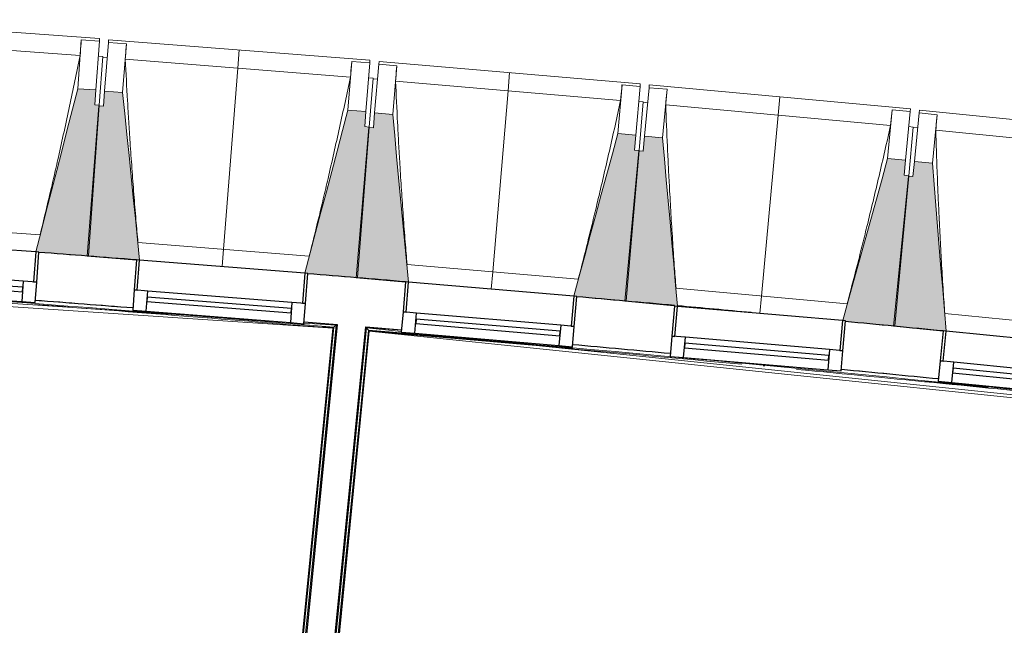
# Model space of a CAD drawing. Header units: millimetres. Extents: x -2845 to 74565, y -36590 to 13748.
# Tile 62 of 90: x 42184 to 45451, y -15731 to -13721. Entities that reach past the tile are written whole.
import ezdxf

# ---------------------------------------------------------------- set-up
doc = ezdxf.new("R2010")
doc.units = ezdxf.units.MM
for name, color, linetype, lineweight in [('A-FLOR', 7, 'Continuous', 25), ('A-FLOR-HRAL', 7, 'Continuous', 18), ('A-GENM', 7, 'Continuous', 18), ('A-GLAZ', 7, 'Continuous', 25), ('A-WALL', 7, 'Continuous', 25), ('I-WALL', 7, 'Continuous', 25), ('MUR', 7, 'Continuous', 25), ('S-BEAM', 7, 'Continuous', 18)]:
    doc.layers.add(name, color=color, linetype=linetype, lineweight=lineweight)

# ---------------------------------------------------------------- blocks, each defined once
blk = doc.blocks.new('20_MUR PREFA_01 - Type 1-3119337-2021_015_1111_DCE_1_50_N0 FINI_CFO_PCN')
at = {"layer": 'A-GENM'}
for p, q in [((0, 722.1), (0, 661.4)), ((0, 661.4), (0, 58.5)), ((0, 0.7), (0, 58.5))]:
    blk.add_line(p, q, dxfattribs=at)
blk = doc.blocks.new('B02_DC_STR_rvt-1-2021_015_1111_DCE_1_50_N0 FINI_CFO_PCN')
at = {"layer": 'S-BEAM', "lineweight": 5, "true_color": 0x787878}
for points in [[(-10757.6, -14504.4), (-10721.5, -14004.8), (-10736.5, -14003.7), (-10732.9, -13953.9), (-10792.8, -13949.6), (-10931.9, -14491.2), (-10922.1, -14491.9), (-10922.1, -14492.6), (-10862.4, -14496.9)], [(-10587.6, -14518.7), (-10644, -13962.3), (-10703.8, -13957.6), (-10707.8, -14007.4), (-10722.7, -14006.3), (-10762, -14505.6), (-10597.5, -14518.6), (-10597.4, -14517.9), (-10594.6, -14518.1)], [(-9864.8, -14576.2), (-9825.5, -14076.8), (-9840.4, -14075.6), (-9836.5, -14025.8), (-9896.3, -14021.1), (-10039, -14561.8), (-10029.2, -14562.6), (-10029.2, -14563.3), (-9884.5, -14574.6)], [(-9694.9, -14591.5), (-9747.7, -14034.8), (-9807.5, -14029.7), (-9811.7, -14079.5), (-9826.7, -14078.3), (-9869.2, -14577.4), (-9704.8, -14591.4), (-9704.7, -14590.7), (-9701.4, -14591)], [(-8972.4, -14653.8), (-8929.9, -14154.7), (-8944.9, -14153.4), (-8940.6, -14103.6), (-9000.4, -14098.5), (-9146.6, -14638.2), (-9136.8, -14639.1), (-9136.8, -14639.8), (-9073.6, -14645.1)], [(-8802.6, -14670.9), (-8851.8, -14113.2), (-8911.6, -14107.7), (-8916.2, -14157.5), (-8931.1, -14156.1), (-8976.9, -14654.9), (-8808.8, -14670.3)], [(-8080.6, -14737.1), (-8034.9, -14238.3), (-8049.8, -14237), (-8045.2, -14187.2), (-8105, -14181.7), (-8254.2, -14718.7), (-8244.7, -14719.5), (-8244.7, -14722.1), (-8121.1, -14733.4)], [(-7911, -14754.7), (-7956.5, -14197.3), (-8016.2, -14191.5), (-8021.1, -14241.2), (-8036.1, -14239.8), (-8085.1, -14738.3), (-7920.9, -14754.4), (-7920.8, -14753.7)]]:
    blk.add_hatch(color=8, dxfattribs=at).paths.add_polyline_path(points)
at = {"layer": 'S-BEAM'}
for p, q in [((-10720.6, -13783.2), (-11588.3, -13720.6)), ((-10785, -13839.3), (-11532.6, -13785.4)), ((-10781.1, -13787.9), (-10792.8, -13949.6)), ((-10781.1, -13787.9), (-10721.2, -13792.2)), ((-10781.1, -13788.1), (-10781.1, -13787.9)), ((-10720.6, -13783.2), (-10721.2, -13792.2)), ((-10691.1, -13796), (-10690.4, -13787)), ((-9823.1, -13855.2), (-10690.4, -13787)), ((-10721.2, -13792.2), (-10732.9, -13953.9)), ((-10703.8, -13957.6), (-10691.1, -13796)), ((-10691.1, -13796), (-10631.3, -13800.7)), ((-10644, -13962.3), (-10631.3, -13800.7)), ((-10631.3, -13800.7), (-10631.3, -13801)), ((-10709.9, -13843.1), (-10724.8, -13842.1)), ((-10709.9, -13843.1), (-10721.5, -14004.8)), ((-10695, -13845.8), (-10710, -13844.7)), ((-9887.9, -13910.9), (-10635.1, -13852.1)), ((-9823.1, -13855.2), (-9823.8, -13864.2)), ((-9883.6, -13859.5), (-9896.3, -14021.1)), ((-9883.7, -13859.8), (-9883.6, -13859.5)), ((-9883.6, -13859.5), (-9823.8, -13864.2)), ((-9823.8, -13864.2), (-9836.5, -14025.8)), ((-9807.5, -14029.7), (-9793.7, -13868.2)), ((-9793.7, -13868.2), (-9792.9, -13859.2)), ((-9793.7, -13868.2), (-9733.9, -13873.3)), ((-8926.1, -13933), (-9792.9, -13859.2)), ((-9747.7, -14034.8), (-9733.9, -13873.3)), ((-9733.9, -13873.3), (-9733.9, -13873.6)), ((-9812.8, -13915.2), (-9827.7, -13914.1)), ((-9812.8, -13915.2), (-9825.5, -14076.8)), ((-9798, -13918), (-9812.9, -13916.7)), ((-10732.9, -13953.9), (-10792.8, -13949.6)), ((-8991.2, -13988.3), (-9738.1, -13924.7)), ((-8986.6, -13937), (-9000.4, -14098.5)), ((-8986.7, -13937.2), (-8986.6, -13937)), ((-8986.6, -13937), (-8926.8, -13942.1)), ((-8926.8, -13942.1), (-8940.6, -14103.6)), ((-8926.1, -13933), (-8926.8, -13942.1)), ((-8911.6, -14107.7), (-8896.8, -13946.3)), ((-8896.8, -13946.3), (-8896, -13937.2)), ((-8896.8, -13946.3), (-8837, -13951.7)), ((-8029.6, -14016.7), (-8896, -13937.2)), ((-8851.8, -14113.2), (-8837, -13951.7)), ((-8837, -13951.7), (-8837, -13952)), ((-10736.5, -14003.7), (-10732.9, -13953.9)), ((-10703.8, -13957.6), (-10707.8, -14007.4)), ((-10644, -13962.3), (-10703.8, -13957.6)), ((-10722.7, -14006.3), (-10762, -14505.6)), ((-10757.6, -14504.4), (-10721.5, -14004.8)), ((-10721.5, -14004.8), (-10736.5, -14003.7)), ((-10707.8, -14007.4), (-10722.7, -14006.3)), ((-8916.1, -13993.2), (-8931.1, -13991.9)), ((-8916.1, -13993.2), (-8929.9, -14154.7)), ((-8901.3, -13996), (-8916.3, -13994.7)), ((-8095.1, -14071.6), (-8841.5, -14003.1)), ((-8029.6, -14016.7), (-8030.4, -14025.8)), ((-9836.5, -14025.8), (-9896.3, -14021.1)), ((-9840.4, -14075.6), (-9836.5, -14025.8)), ((-9807.5, -14029.7), (-9811.7, -14079.5)), ((-9747.7, -14034.8), (-9807.5, -14029.7)), ((-8090.2, -14020.3), (-8105, -14181.7)), ((-8090.2, -14020.3), (-8030.4, -14025.8)), ((-8090.2, -14020.5), (-8090.2, -14020.3)), ((-8030.4, -14025.8), (-8045.2, -14187.2)), ((-8016.2, -14191.5), (-8000.4, -14030.1)), ((-8000.4, -14030.1), (-7999.5, -14021.1)), ((-8000.4, -14030.1), (-7940.7, -14036)), ((-7133.7, -14106.3), (-7999.5, -14021.1)), ((-7956.5, -14197.3), (-7940.7, -14036)), ((-7940.7, -14036), (-7940.7, -14036.3)), ((-9826.7, -14078.3), (-9869.2, -14577.4)), ((-9864.8, -14576.2), (-9825.5, -14076.8)), ((-9825.5, -14076.8), (-9840.4, -14075.6)), ((-9811.7, -14079.5), (-9826.7, -14078.3)), ((-8020.1, -14076.9), (-8035, -14075.5)), ((-8020.1, -14076.9), (-8034.9, -14238.3)), ((-8005.3, -14079.9), (-8020.2, -14078.4)), ((-8940.6, -14103.6), (-9000.4, -14098.5)), ((-8944.9, -14153.4), (-8940.6, -14103.6)), ((-8911.6, -14107.7), (-8916.2, -14157.5)), ((-8851.8, -14113.2), (-8911.6, -14107.7)), ((-7199.5, -14160.7), (-7945.5, -14087.4)), ((-8931.1, -14156.1), (-8976.9, -14654.9)), ((-8972.4, -14653.8), (-8929.9, -14154.7)), ((-8929.9, -14154.7), (-8944.9, -14153.4)), ((-8916.2, -14157.5), (-8931.1, -14156.1)), ((-8045.2, -14187.2), (-8105, -14181.7)), ((-8049.8, -14237), (-8045.2, -14187.2)), ((-8016.2, -14191.5), (-8021.1, -14241.2)), ((-7956.5, -14197.3), (-8016.2, -14191.5)), ((-8036.1, -14239.8), (-8085.1, -14738.3)), ((-8080.6, -14737.1), (-8034.9, -14238.3)), ((-8034.9, -14238.3), (-8049.8, -14237)), ((-8021.1, -14241.2), (-8036.1, -14239.8)), ((-11486.7, -14393.2), (-10917.7, -14434.2)), ((-10593.1, -14460.2), (-10024.4, -14505)), ((-10922.2, -14492.6), (-10757.6, -14504.4)), ((-10762, -14505.6), (-10597.5, -14518.6)), ((-9700.1, -14533.1), (-9131.6, -14581.5)), ((-10029.3, -14563.2), (-9864.8, -14576.2)), ((-9869.2, -14577.4), (-9704.8, -14591.4)), ((-8807.5, -14611.7), (-8239.4, -14663.8)), ((-9136.9, -14639.7), (-8972.4, -14653.8)), ((-8976.9, -14654.9), (-8802.6, -14670.9)), ((-8528.7, -14695.3), (-8802.7, -14670.2)), ((-7915.4, -14696.2), (-7347.6, -14752)), ((-8244.9, -14722.1), (-8080.6, -14737.1)), ((-8085.1, -14738.3), (-7920.9, -14754.4))]:
    blk.add_line(p, q, dxfattribs=at)
at = {"layer": 'S-BEAM', "flags": 128}
for points in [[(-10785, -13839.3), (-10784.3, -13829.1), (-10783.5, -13818.8), (-10782.7, -13808.6), (-10781.9, -13798.4), (-10781.1, -13788.1)], [(-10631.3, -13801), (-10632.1, -13811.2), (-10632.8, -13821.4), (-10633.6, -13831.7), (-10634.4, -13841.9), (-10635.1, -13852.1)], [(-9887.9, -13910.9), (-9887.1, -13900.7), (-9886.2, -13890.4), (-9885.4, -13880.2), (-9884.5, -13870), (-9883.7, -13859.8)], [(-9733.9, -13873.6), (-9734.7, -13883.8), (-9735.6, -13894), (-9736.4, -13904.2), (-9737.2, -13914.5), (-9738.1, -13924.7)], [(-10792.8, -13949.6), (-10810.2, -14017.3), (-10827.6, -14085.1), (-10845, -14152.9), (-10862.4, -14220.7), (-10879.8, -14288.5), (-10897.3, -14356.3), (-10914.7, -14424.1), (-10931.9, -14491.2)], [(-8991.2, -13988.3), (-8990.3, -13978.1), (-8989.4, -13967.9), (-8988.5, -13957.7), (-8987.6, -13947.4), (-8986.7, -13937.2)], [(-8837, -13952), (-8837.9, -13962.2), (-8838.8, -13972.4), (-8839.7, -13982.7), (-8840.6, -13992.9), (-8841.5, -14003.1)], [(-10587.6, -14518.7), (-10594.6, -14449.7), (-10601.6, -14380.1), (-10608.7, -14310.5), (-10615.8, -14240.8), (-10622.8, -14171.2), (-10629.9, -14101.6), (-10637, -14031.9), (-10644, -13962.3)], [(-9896.3, -14021.1), (-9914.2, -14088.8), (-9932.1, -14156.4), (-9949.9, -14224.1), (-9967.8, -14291.8), (-9985.6, -14359.5), (-10003.5, -14427.1), (-10021.4, -14494.8), (-10039, -14561.8)], [(-9694.9, -14591.5), (-9701.4, -14522.5), (-9708, -14452.9), (-9714.6, -14383.2), (-9721.3, -14313.5), (-9727.9, -14243.8), (-9734.5, -14174.2), (-9741.1, -14104.5), (-9747.7, -14034.8)], [(-8095.1, -14071.6), (-8094.1, -14061.4), (-8093.2, -14051.2), (-8092.2, -14041), (-8091.2, -14030.7), (-8090.2, -14020.5)], [(-7940.7, -14036.3), (-7941.6, -14046.5), (-7942.6, -14056.7), (-7943.5, -14066.9), (-7944.5, -14077.1), (-7945.5, -14087.4)], [(-9000.4, -14098.5), (-9018.7, -14166), (-9037, -14233.6), (-9055.3, -14301.1), (-9073.6, -14368.7), (-9091.9, -14436.2), (-9110.2, -14503.8), (-9128.5, -14571.4), (-9146.6, -14638.2)], [(-8802.6, -14670.9), (-8808.8, -14601.2), (-8814.9, -14531.5), (-8821.1, -14461.7), (-8827.2, -14392), (-8833.4, -14322.3), (-8839.5, -14252.6), (-8845.7, -14182.9), (-8851.8, -14113.2)], [(-8105, -14181.7), (-8123.7, -14249.1), (-8142.5, -14316.6), (-8161.2, -14384), (-8179.9, -14451.4), (-8198.7, -14518.9), (-8217.4, -14586.3), (-8236.2, -14653.7), (-8254.2, -14718.7)], [(-7911, -14754.7), (-7916.6, -14685.6), (-7922.3, -14615.9), (-7928, -14546.1), (-7933.7, -14476.4), (-7939.4, -14406.6), (-7945.1, -14336.8), (-7950.8, -14267.1), (-7956.5, -14197.3)]]:
    blk.add_lwpolyline(points, dxfattribs=at)
at = {"layer": 'S-BEAM'}
for points, knots in [([(-10917.8, -14434.3), (-10907.7, -14393.2), (-10892.5, -14329.8), (-10872.4, -14243.7), (-10855.8, -14170.9), (-10838.4, -14092.3), (-10814.1, -13979.9), (-10796.5, -13895.6), (-10785, -13839.3)], [0.0183438, 0.0183438, 0.0183438, 0.0183438, 0.2222222, 0.3333333, 0.4444444, 0.5833333, 0.7222222, 1, 1, 1, 1]), ([(-10635.1, -13852.1), (-10632.8, -13898), (-10629.1, -13966.9), (-10623.6, -14058.6), (-10618.8, -14133.2), (-10613.2, -14213.5), (-10606.7, -14299.5), (-10600, -14381.8), (-10595.3, -14435.4), (-10593, -14460.2)], [0, 0, 0, 0, 0.2222222, 0.3333333, 0.4444444, 0.5833333, 0.7222222, 0.8611111, 0.9816328, 0.9816328, 0.9816328, 0.9816328]), ([(-10024.5, -14505), (-10014.2, -14464), (-9998.5, -14400.7), (-9977.9, -14314.7), (-9960.8, -14242), (-9942.9, -14163.5), (-9917.8, -14051.3), (-9899.7, -13967.1), (-9887.9, -13910.9)], [0.0183438, 0.0183438, 0.0183438, 0.0183438, 0.2222222, 0.3333333, 0.4444444, 0.5833333, 0.7222222, 1, 1, 1, 1]), ([(-9738.1, -13924.7), (-9736.1, -13970.6), (-9732.8, -14039.5), (-9727.9, -14131.2), (-9723.6, -14205.9), (-9718.5, -14286.2), (-9712.6, -14372.3), (-9706.4, -14454.6), (-9702, -14508.2), (-9699.9, -14533.1)], [0, 0, 0, 0, 0.2222222, 0.3333333, 0.4444444, 0.5833333, 0.7222222, 0.8611111, 0.9816328, 0.9816328, 0.9816328, 0.9816328]), ([(-9131.7, -14581.5), (-9121.1, -14540.6), (-9105, -14477.4), (-9083.9, -14391.6), (-9066.4, -14319), (-9047.9, -14240.6), (-9022.1, -14128.6), (-9003.4, -14044.5), (-8991.2, -13988.3)], [0.0183438, 0.0183438, 0.0183438, 0.0183438, 0.2222222, 0.3333333, 0.4444444, 0.5833333, 0.7222222, 1, 1, 1, 1]), ([(-8841.5, -14003.1), (-8839.8, -14049.1), (-8837, -14117.9), (-8832.7, -14209.7), (-8828.8, -14284.4), (-8824.3, -14364.7), (-8818.9, -14450.8), (-8813.3, -14533.2), (-8809.3, -14586.8), (-8807.3, -14611.7)], [0, 0, 0, 0, 0.2222222, 0.3333333, 0.4444444, 0.5833333, 0.7222222, 0.8611111, 0.9816328, 0.9816328, 0.9816328, 0.9816328]), ([(-8239.5, -14663.9), (-8228.6, -14623), (-8212.1, -14559.9), (-8190.4, -14474.3), (-8172.4, -14401.7), (-8153.4, -14323.5), (-8126.9, -14211.6), (-8107.7, -14127.7), (-8095.1, -14071.6)], [0.0183438, 0.0183438, 0.0183438, 0.0183438, 0.2222222, 0.3333333, 0.4444444, 0.5833333, 0.7222222, 1, 1, 1, 1]), ([(-7945.5, -14087.4), (-7944.1, -14133.3), (-7941.7, -14202.2), (-7938, -14294), (-7934.6, -14368.7), (-7930.6, -14449.1), (-7925.8, -14535.2), (-7920.7, -14617.6), (-7917.1, -14671.3), (-7915.3, -14696.2)], [0, 0, 0, 0, 0.2222222, 0.3333333, 0.4444444, 0.5833333, 0.7222222, 0.8611111, 0.9816328, 0.9816328, 0.9816328, 0.9816328])]:
    blk.add_open_spline(points, degree=3, knots=knots, dxfattribs=at)
at = {"layer": 'S-BEAM', "color": 5, "lineweight": 25, "true_color": 0x0000ff}
for p, rotation in [((-10313.4, -14540.9), 355.5030743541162), ((-9420.8, -14615.6), 355.1300079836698), ((-8528.8, -14696), 354.7569416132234)]:
    blk.add_blockref('20_MUR PREFA_01 - Type 1-3119337-2021_015_1111_DCE_1_50_N0 FINI_CFO_PCN', p, dxfattribs=dict(at, rotation=rotation))
blk = doc.blocks.new('XXX_VIDE FENETRE - 550-377501-2021_015_1111_DCE_1_50_N0 FINI_CFO_PCN')
at = {"layer": 'A-GLAZ'}
for p, q in [((-285, 0), (-285, -100)), ((-275, 0), (-285, 0)), ((275, 0), (-275, 0)), ((-275, -100), (-275, 0)), ((285, 0), (275, 0)), ((275, 0), (275, -100)), ((285, -100), (285, 0)), ((-285, -100), (-275, -100)), ((-240, -100), (-285, -100)), ((-285, -100), (-285, -167.5)), ((-240, -167.5), (-240, -100)), ((240, -100), (-240, -100)), ((240, -100), (240, -167.5)), ((285, -100), (240, -100)), ((275, -100), (285, -100)), ((285, -167.5), (285, -100)), ((-285, -167.5), (-240, -167.5)), ((-240, -167.5), (240, -167.5)), ((240, -167.5), (285, -167.5))]:
    blk.add_line(p, q, dxfattribs=at)
at = {"layer": 'A-GLAZ', "color": 173, "true_color": 0x5c63b1}
for p, q in [((240, -120), (-240, -120)), ((-240, -120), (-240, -135)), ((240, -135), (240, -120)), ((-240, -135), (240, -135))]:
    blk.add_line(p, q, dxfattribs=at)
blk = doc.blocks.new('Garde-corps - Garde-corps-505703-2021_015_1111_DCE_1_50_N0 FINI_CFO_PCN')
at = {"layer": 'A-FLOR-HRAL'}
for p, q in [((-14288.8, -14452.6), (-9946.8, -14744.5)), ((-14003.6, -14461.4), (-10204.3, -14716.8)), ((-10933.7, -14652.5), (-10909.1, -14654.3)), ((-9935.3, -14734.9), (-10334, -18754.4)), ((-10042.2, -14727.7), (-9935.3, -14734.9)), ((-10041.8, -14723.1), (-9932, -14732.2)), ((-9946.8, -14744.5), (-10346.7, -18775.8)), ((-9945, -14743), (-10345, -18775.9)), ((-9943.1, -14741.4), (-10341.1, -18754.3)), ((-9982.4, -14739.9), (-9945, -14743)), ((-9946.8, -14744.5), (-9946.8, -14744.5))]:
    blk.add_line(p, q, dxfattribs=at)
at = {"layer": 'A-FLOR-HRAL', "flags": 128}
for points in [[(-9943.1, -14741.4), (-9939.2, -14738.1), (-9935.3, -14734.9)], [(-9935.3, -14734.9), (-9935.2, -14734.8), (-9934.8, -14734.5), (-9934.4, -14734.1), (-9933.8, -14733.7), (-9933.2, -14733.2), (-9932.6, -14732.7), (-9932, -14732.2)], [(-9946.8, -14744.5), (-9946.8, -14744.5), (-9946.7, -14744.4), (-9946.5, -14744.3), (-9946.3, -14744.1), (-9946.1, -14743.9), (-9945.9, -14743.7), (-9945.6, -14743.5), (-9945.4, -14743.3), (-9945.2, -14743.2), (-9945, -14743)]]:
    blk.add_lwpolyline(points, dxfattribs=at)
at = {"layer": 'A-FLOR-HRAL'}
for radius, start, end in [(137273, 85.24477, 87.064083), (137269.6, 85.246202, 85.659974), (137283.1, 85.524362, 85.642176)]:
    blk.add_arc((-21322.9, -151541.9), radius, start, end, dxfattribs=at)
blk = doc.blocks.new('Garde-corps - Garde-corps-505843-2021_015_1111_DCE_1_50_N0 FINI_CFO_PCN')
at = {"layer": 'A-FLOR-HRAL'}
for p, q in [((-10226.9, -18787.6), (-9826.7, -14752.9)), ((-10225.2, -18787.8), (-9825.2, -14754.7)), ((-9956.4, -15971.3), (-9834.6, -14743.3)), ((-9953.9, -16018.3), (-9828.2, -14751)), ((-9837.3, -14740.1), (-9718.3, -14750.1)), ((-9834.6, -14743.3), (-9718.7, -14755.3)), ((-9825.2, -14754.7), (-4600.3, -15294.7)), ((-9591.9, -14768.4), (-4588.7, -15285.5)), ((-8517.7, -14869.2), (-8512.9, -14869.6)), ((-8258.5, -14881.8), (-8097.5, -14897.3)), ((-8084.4, -14898.6), (-7936.5, -14913)), ((-7981.2, -14920.5), (-7771.3, -14941.2))]:
    blk.add_line(p, q, dxfattribs=at)
at = {"layer": 'A-FLOR-HRAL', "flags": 128}
blk.add_lwpolyline([(-9828.2, -14751), (-9831.4, -14747.2), (-9834.6, -14743.3)], dxfattribs=at)
at = {"layer": 'A-FLOR-HRAL'}
for radius, start, end in [(137273, 83.001273, 85.19666), (137271.2, 84.911937, 85.195943), (137269.6, 84.677453, 85.195271), (137283.1, 84.777165, 84.913087), (137269.6, 84.193646, 84.601317)]:
    blk.add_arc((-21322.9, -151541.9), radius, start, end, dxfattribs=at)
for points, knots in [([(-9834.6, -14743.3), (-9834.6, -14743.3), (-9834.6, -14743.3), (-9834.7, -14743.2), (-9834.7, -14743.2), (-9834.8, -14743.1), (-9834.9, -14743), (-9835, -14742.9), (-9835.1, -14742.8), (-9835.2, -14742.7), (-9835.2, -14742.6), (-9835.3, -14742.4), (-9835.5, -14742.3), (-9835.6, -14742.2), (-9835.7, -14742), (-9835.8, -14741.9), (-9835.9, -14741.8), (-9836.1, -14741.6), (-9836.4, -14741.2), (-9836.8, -14740.7), (-9837.1, -14740.3), (-9837.3, -14740.1)], [0, 0, 0, 0, 0.071429, 0.107143, 0.142857, 0.214286, 0.25, 0.285714, 0.321429, 0.357143, 0.392857, 0.428571, 0.464286, 0.5, 0.535714, 0.571429, 0.607143, 0.642857, 0.714286, 0.857143, 1, 1, 1, 1]), ([(-9825.2, -14754.7), (-9825.2, -14754.7), (-9825.2, -14754.6), (-9825.3, -14754.6), (-9825.3, -14754.4), (-9825.5, -14754.3), (-9825.6, -14754.2), (-9825.7, -14754), (-9825.9, -14753.8), (-9826.1, -14753.5), (-9826.3, -14753.4), (-9826.4, -14753.1), (-9826.6, -14753), (-9826.7, -14752.9)], [0.075, 0.075, 0.075, 0.075, 0.15, 0.2125, 0.275, 0.35, 0.425, 0.5, 0.6, 0.7, 0.775, 0.85, 1, 1, 1, 1])]:
    blk.add_open_spline(points, degree=3, knots=knots, dxfattribs=at)
blk = doc.blocks.new('B02_ARC_rvt-1-2021_015_1111_DCE_1_50_N0 FINI_CFO_PCN')
at = {"layer": 'A-FLOR'}
blk.add_line((-9044.9, -14648.3), (-9054.9, -14647.4), dxfattribs=at)
at = {"layer": 'A-WALL'}
for p, q in [((-9932, -14732.2), (-10331, -18754.7)), ((-10236.4, -18764.1), (-9837.3, -14740.1))]:
    blk.add_line(p, q, dxfattribs=at)
at = {"layer": 'I-WALL'}
blk.add_line((-8812.7, -14671.1), (-8812.5, -14669.3), dxfattribs=at)
at = {"layer": 'I-WALL', "flags": 128}
for points in [[(-10041.8, -14723.1), (-9986.9, -14727.6), (-9932, -14732.2)], [(-9837.3, -14740.1), (-9777.8, -14745.1), (-9718.3, -14750.1)]]:
    blk.add_lwpolyline(points, dxfattribs=at)
at = {"layer": 'I-WALL'}
for radius, start, end in [(137443.1, 85.524338, 85.660104), (137443.1, 85.150956, 85.286722), (137283.1, 85.524362, 85.659852), (137443.1, 84.777576, 84.91334), (137443.1, 84.404192, 84.539953), (137283.1, 84.777165, 84.913087), (137283.1, 84.404215, 84.539265)]:
    blk.add_arc((-21322.9, -151541.9), radius, start, end, dxfattribs=at)
at = {"layer": 'MUR'}
blk.add_arc((-21322.9, -151541.9), 137443.1, 84.671198, 84.773454, dxfattribs=at)
at = {"layer": 'A-FLOR-HRAL', "lineweight": 18}
for name in ['Garde-corps - Garde-corps-505703-2021_015_1111_DCE_1_50_N0 FINI_CFO_PCN', 'Garde-corps - Garde-corps-505843-2021_015_1111_DCE_1_50_N0 FINI_CFO_PCN']:
    blk.add_blockref(name, (0, 0), dxfattribs=at)
at = {"layer": 'A-GLAZ', "lineweight": 18}
for p, rotation in [((-11206.3, -14471.4), 355.8761407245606), ((-10313.3, -14540.2), 355.5030743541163), ((-9420.8, -14614.9), 355.1300079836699), ((-8528.7, -14695.3), 355.1300079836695), ((-7637.2, -14781.6), 354.383875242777)]:
    blk.add_blockref('XXX_VIDE FENETRE - 550-377501-2021_015_1111_DCE_1_50_N0 FINI_CFO_PCN', p, dxfattribs=dict(at, rotation=rotation))

msp = doc.modelspace()

# ---------------------------------------------------------------- block references
at = {"lineweight": 5}
for name in ['B02_DC_STR_rvt-1-2021_015_1111_DCE_1_50_N0 FINI_CFO_PCN', 'B02_ARC_rvt-1-2021_015_1111_DCE_1_50_N0 FINI_CFO_PCN']:
    msp.add_blockref(name, (53169.3, 0), dxfattribs=at)

doc.saveas('drawing.dxf')
